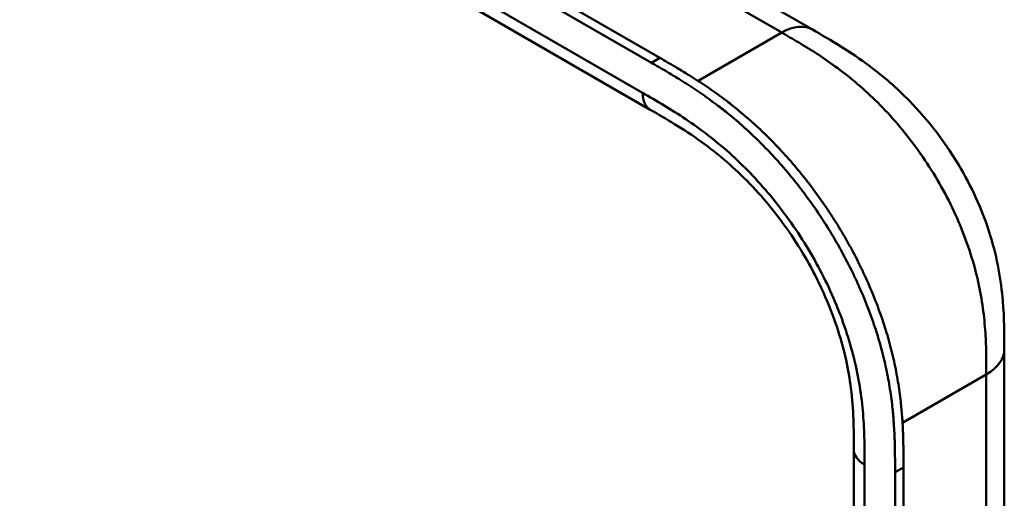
# Model space of a CAD drawing. Header units: millimetres. Extents: x 20 to 833, y 20 to 574.
# Tile 6 of 20: x 201 to 233, y 117 to 132. Entities that reach past the tile are written whole.
import ezdxf

# ---------------------------------------------------------------- set-up
doc = ezdxf.new("R2010")
doc.units = ezdxf.units.MM
doc.header["$LTSCALE"] = 2
doc.layers.add('Sichtbare Kanten(DIN)', color=7, linetype='Continuous', lineweight=50)
doc.layers.add('Sichtbare tangentiale Kanten(DIN)', color=7, linetype='Continuous', lineweight=50)

msp = doc.modelspace()

# ---------------------------------------------------------------- linework, layer by layer
at = {"layer": 'Sichtbare Kanten(DIN)'}
for p, q in [((221.542, 131.092), (176.592, 157.044)), ((176.866, 157.203), (221.816, 131.251)), ((185.794, 155.837), (226.784, 132.171)), ((221.508, 129.563), (180.517, 153.229)), ((226.784, 132.171), (226.784, 132.171)), ((221.508, 129.563), (221.508, 129.563)), ((233.028, 121.767), (233.028, 121.767)), ((228.131, 118.501), (228.131, 118.501)), ((228.131, 56.633), (228.131, 118.501)), ((229.747, 117.924), (229.747, 55.403)), ((229.472, 55.245), (229.472, 117.766))]:
    msp.add_line(p, q, dxfattribs=at)
for points, knots in [([(226.784, 132.171), (227.388, 131.823), (228.028, 131.446), (229.092, 130.649), (229.529, 130.271), (230.569, 129.207), (231.152, 128.445), (232.025, 126.936), (232.355, 126.183), (232.798, 124.729), (232.925, 124.011), (233.026, 122.788), (233.028, 122.263), (233.028, 121.767)], [0, 0, 0, 0, 0.640067, 0.640067, 1.097736, 1.097736, 1.8011, 1.8011, 2.405341, 2.405341, 2.977357, 2.977357, 3.433806, 3.433806, 3.433806, 3.433806]), ([(229.472, 117.766), (229.472, 117.863), (229.472, 118.059), (229.471, 118.306), (229.467, 118.555), (229.462, 118.756), (229.453, 119.011), (229.442, 119.217), (229.42, 119.53), (229.392, 119.847), (229.332, 120.331), (229.26, 120.77), (229.145, 121.328), (229.032, 121.779), (228.864, 122.348), (228.71, 122.804), (228.492, 123.373), (228.298, 123.827), (228.034, 124.387), (227.805, 124.83), (227.5, 125.373), (227.24, 125.799), (226.899, 126.317), (226.613, 126.72), (226.241, 127.207), (225.933, 127.582), (225.536, 128.03), (225.211, 128.373), (224.796, 128.779), (224.459, 129.085), (224.075, 129.409), (223.817, 129.613), (223.558, 129.809), (223.386, 129.934), (223.17, 130.086), (222.997, 130.204), (222.781, 130.346), (222.609, 130.456), (222.351, 130.617), (222.008, 130.823), (221.711, 130.995), (221.542, 131.092)], [0.0000095, 0.0000095, 0.0000095, 0.0000095, 0.0208425, 0.0416756, 0.0520922, 0.0729253, 0.0833418, 0.1041749, 0.1145915, 0.1458411, 0.1666742, 0.2083404, 0.2291735, 0.2708396, 0.2916727, 0.3333389, 0.354172, 0.3958382, 0.4166713, 0.4583375, 0.4791706, 0.5208368, 0.5416698, 0.583336, 0.6041691, 0.6458353, 0.6666684, 0.7083346, 0.7291677, 0.7708339, 0.7916669, 0.8229166, 0.8333331, 0.8541662, 0.8645828, 0.8854159, 0.8958324, 0.9166655, 0.927082, 0.9583317, 0.9999979, 0.9999979, 0.9999979, 0.9999979]), ([(221.816, 131.251), (221.985, 131.153), (222.282, 130.981), (222.625, 130.775), (222.883, 130.615), (223.056, 130.504), (223.271, 130.362), (223.444, 130.245), (223.66, 130.093), (223.833, 129.967), (224.091, 129.772), (224.349, 129.567), (224.733, 129.243), (225.07, 128.937), (225.485, 128.531), (225.811, 128.189), (226.207, 127.74), (226.515, 127.365), (226.887, 126.879), (227.173, 126.476), (227.515, 125.957), (227.774, 125.532), (228.08, 124.988), (228.308, 124.546), (228.573, 123.985), (228.766, 123.532), (228.984, 122.962), (229.139, 122.506), (229.306, 121.938), (229.419, 121.486), (229.534, 120.929), (229.606, 120.49), (229.666, 120.005), (229.695, 119.688), (229.716, 119.376), (229.727, 119.17), (229.737, 118.915), (229.741, 118.713), (229.745, 118.464), (229.747, 118.217), (229.747, 118.022), (229.747, 117.924)], [-0.9999979, -0.9999979, -0.9999979, -0.9999979, -0.9583317, -0.927082, -0.9166655, -0.8958324, -0.8854159, -0.8645828, -0.8541662, -0.8333331, -0.8229166, -0.7916669, -0.7708339, -0.7291677, -0.7083346, -0.6666684, -0.6458353, -0.6041691, -0.583336, -0.5416698, -0.5208368, -0.4791706, -0.4583375, -0.4166713, -0.3958382, -0.354172, -0.3333389, -0.2916727, -0.2708396, -0.2291735, -0.2083404, -0.1666742, -0.1458411, -0.1145915, -0.1041749, -0.0833418, -0.0729253, -0.0520922, -0.0416756, -0.0208425, -0.0000095, -0.0000095, -0.0000095, -0.0000095]), ([(228.131, 118.501), (228.131, 119.163), (228.124, 119.81), (227.962, 121.097), (227.826, 121.732), (227.387, 123.101), (227.059, 123.852), (226.315, 125.184), (225.905, 125.791), (225.005, 126.909), (224.504, 127.426), (223.441, 128.348), (222.872, 128.745), (222.038, 129.256), (221.775, 129.409), (221.508, 129.563)], [0, 0, 0, 0, 0.609028, 0.609028, 1.140262, 1.140262, 1.745142, 1.745142, 2.28517, 2.28517, 2.850958, 2.850958, 3.470181, 3.470181, 3.75364, 3.75364, 3.75364, 3.75364]), ([(176.156, 122.528), (185.548, 117.095), (195.008, 111.673), (205.515, 105.656), (206.554, 105.061), (207.594, 104.465)], [0, 0, 0, 0, 10.000141, 10.000141, 11.098049, 11.098049, 11.098049, 11.098049]), ([(233.028, 121.767), (233.028, 110.88), (233.028, 99.993), (233.028, 79.371), (233.028, 69.635), (233.028, 59.899)], [0, 0, 0, 0, 10, 10, 18.943141, 18.943141, 18.943141, 18.943141])]:
    msp.add_open_spline(points, degree=3, knots=knots, dxfattribs=at)
at = {"layer": 'Sichtbare tangentiale Kanten(DIN)'}
for p, q in [((225.784, 132.072), (184.794, 155.738)), ((180.268, 153.778), (221.259, 130.112)), ((223.062, 130.5), (225.785, 132.072)), ((225.502, 131.909), (225.502, 131.909)), ((226.875, 131.417), (226.875, 131.417)), ((221.542, 131.092), (221.816, 131.251)), ((228.992, 129.71), (228.992, 129.71)), ((232.416, 122.227), (232.416, 122.227)), ((232.442, 120.95), (229.716, 119.376)), ((228.482, 118.011), (228.482, 56.143)), ((229.472, 117.766), (229.747, 117.924))]:
    msp.add_line(p, q, dxfattribs=at)
for points, degree in [([(225.784, 132.072), (226.175, 132.297), (226.529, 132.319), (226.784, 132.171)], 3), ([(221.508, 129.563), (221.354, 129.652), (221.259, 129.842), (221.259, 130.112)], 3), ([(232.442, 120.95), (232.833, 121.176), (233.028, 121.471), (233.028, 121.767)], 3), ([(232.442, 59.082), (232.442, 90.016), (232.442, 120.95)], 2), ([(228.131, 118.501), (228.131, 118.323), (228.248, 118.146), (228.482, 118.011)], 3)]:
    msp.add_open_spline(points, degree=degree, dxfattribs=at)
for points, degree, knots in [([(232.442, 120.95), (232.442, 121.155), (232.442, 121.367), (232.439, 121.581), (232.435, 121.819), (232.427, 122.06), (232.411, 122.303), (232.394, 122.567), (232.368, 122.833), (232.331, 123.103), (232.293, 123.384), (232.242, 123.67), (232.176, 123.966), (232.109, 124.264), (232.027, 124.569), (231.929, 124.875), (231.831, 125.183), (231.717, 125.493), (231.588, 125.802), (231.46, 126.109), (231.317, 126.416), (231.159, 126.719), (231.004, 127.018), (230.833, 127.315), (230.653, 127.602), (230.473, 127.889), (230.284, 128.165), (230.086, 128.432), (229.889, 128.696), (229.684, 128.95), (229.471, 129.193), (229.263, 129.431), (229.047, 129.659), (228.825, 129.876), (228.612, 130.084), (228.393, 130.282), (228.171, 130.468), (227.959, 130.646), (227.745, 130.813), (227.529, 130.97), (227.325, 131.12), (227.118, 131.26), (226.911, 131.394), (226.716, 131.52), (226.52, 131.64), (226.326, 131.756), (226.143, 131.865), (225.962, 131.969), (225.785, 132.072)], 3, [0, 0, 0, 0, 0.200478, 0.200478, 0.200478, 0.423741, 0.423741, 0.423741, 0.666684, 0.666684, 0.666684, 0.9194, 0.9194, 0.9194, 1.173003, 1.173003, 1.173003, 1.427874, 1.427874, 1.427874, 1.681933, 1.681933, 1.681933, 1.933379, 1.933379, 1.933379, 2.184817, 2.184817, 2.184817, 2.434394, 2.434394, 2.434394, 2.678283, 2.678283, 2.678283, 2.913464, 2.913464, 2.913464, 3.137969, 3.137969, 3.137969, 3.350822, 3.350822, 3.350822, 3.551826, 3.551826, 3.551826, 3.741307, 3.741307, 3.741307, 3.741307]), ([(213.545, 99.888), (213.545, 99.888), (213.541, 99.89), (213.469, 99.922), (213.33, 99.987), (213.121, 100.087), (212.852, 100.221), (212.529, 100.388), (212.214, 100.558), (211.902, 100.732), (211.589, 100.91), (210.892, 101.314), (209.808, 101.946), (208.338, 102.801), (206.481, 103.883), (204.237, 105.189), (201.993, 106.497), (199.749, 107.803), (197.506, 109.109), (195.262, 110.416), (193.018, 111.723), (190.775, 113.029), (188.531, 114.336), (186.511, 115.512), (184.716, 116.558), (183.146, 117.471), (181.801, 118.255), (180.679, 118.908), (179.556, 119.562), (178.433, 120.216), (177.311, 120.87), (176.344, 121.432), (175.536, 121.903), (174.88, 122.284), (174.386, 122.575), (174.053, 122.78), (173.73, 122.988), (173.419, 123.203), (173.124, 123.424), (172.794, 123.699), (172.447, 124.033), (172.115, 124.436), (171.842, 124.911), (171.683, 125.452), (171.669, 126.001), (171.83, 126.667), (172.272, 127.426), (172.968, 128.115), (173.779, 128.705), (174.599, 129.207), (175.247, 129.579), (175.679, 129.826), (176.023, 130.023), (176.229, 130.141), (176.382, 130.229), (176.484, 130.287), (176.536, 130.317)], 5, [0, 0, 0, 0, 0, 0, 0.000053, 0.006056, 0.116047, 0.226038, 0.33603, 0.446021, 0.556012, 0.666003, 0.775995, 0.885986, 1.682703, 2.479419, 3.276135, 4.072852, 4.869568, 5.666285, 6.463001, 7.259718, 8.056434, 8.853151, 9.649867, 10.446583, 10.844942, 11.2433, 11.641658, 12.040016, 12.438375, 12.836733, 13.235091, 13.633449, 13.75616, 13.87887, 14.001581, 14.124292, 14.247002, 14.369713, 14.492424, 14.615134, 14.860555, 15.105977, 15.351398, 15.596819, 15.84224, 16.087662, 16.578504, 17.069347, 17.314768, 17.560189, 17.652615, 17.745041, 17.837467, 17.933544, 17.933544, 17.933544, 17.933544, 17.933544, 17.933544]), ([(221.259, 130.112), (221.487, 129.981), (221.953, 129.712), (222.666, 129.262), (223.38, 128.75), (224.318, 127.973), (225.443, 126.809), (226.629, 125.154), (227.571, 123.325), (228.091, 121.762), (228.337, 120.546), (228.442, 119.661), (228.482, 118.81), (228.482, 118.272), (228.482, 118.011)], 3, [41.227522, 41.227522, 41.227522, 41.227522, 41.471025, 41.714526, 41.958028, 42.201529, 42.688532, 43.175534, 43.662537, 44.149539, 44.39304, 44.636542, 44.880043, 45.123546, 45.123546, 45.123546, 45.123546])]:
    msp.add_open_spline(points, degree=degree, knots=knots, dxfattribs=at)

doc.saveas('drawing.dxf')
